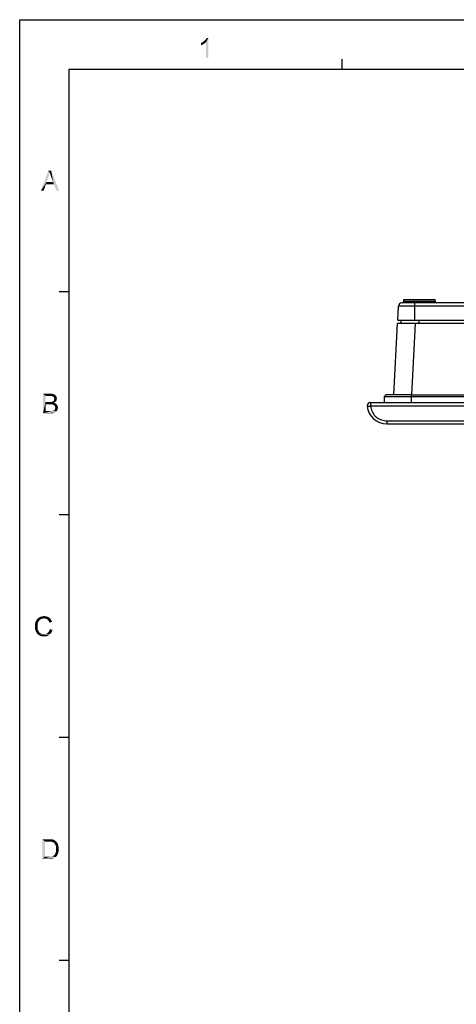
# Model space of a CAD drawing. Extents: x 0 to 1189, y 0 to 841.
# Tile 24 of 125: x 0 to 132, y 542 to 841. Entities that reach past the tile are written whole.
import ezdxf

# ---------------------------------------------------------------- set-up
doc = ezdxf.new("R2010")
doc.units = 0
doc.header["$LTSCALE"] = 65.395
doc.header["$MEASUREMENT"] = 0
doc.layers.get('0').update_dxf_attribs({"linetype": 'CONTINUOUS'})
doc.layers.add('7_ALL_FEATURES', color=7, linetype='CONTINUOUS')

msp = doc.modelspace()

# ---------------------------------------------------------------- linework, layer by layer
at = {"linetype": 'Continuous'}
for p, q in [((0, 0), (0, 841)), ((0, 841), (1189, 841)), ((97.78571, 826), (97.78571, 829)), ((15, 15), (15, 826)), ((15, 826), (1174, 826)), ((15, 758.41667), (12, 758.41667)), ((15, 690.83333), (12, 690.83333)), ((15, 623.25), (12, 623.25)), ((15, 555.66667), (12, 555.66667))]:
    msp.add_line(p, q, dxfattribs=at)
for points in [[(54.95375, 833.94987), (55.22042, 834.0832), (56.42042, 834.12765)], [(54.95375, 833.94987), (56.42042, 834.12765), (56.10931, 833.86098)], [(56.10931, 833.86098), (54.95375, 833.23876), (54.95375, 833.94987)], [(56.10931, 833.86098), (55.70931, 833.59431), (54.95375, 833.23876)], [(55.70931, 833.59431), (55.30931, 833.37209), (54.95375, 833.23876)], [(56.42042, 834.12765), (55.22042, 834.0832), (55.53153, 834.26098)], [(55.53153, 834.26098), (55.75375, 834.43876), (57.17597, 835.46098)], [(56.42042, 834.12765), (55.53153, 834.26098), (57.17597, 835.46098)], [(55.75375, 834.43876), (56.02042, 834.66098), (57.17597, 835.46098)], [(56.02042, 834.66098), (56.24264, 834.83876), (57.17597, 835.46098)], [(56.24264, 834.83876), (56.42042, 835.06098), (57.17597, 835.46098)], [(56.42042, 835.06098), (56.55375, 835.23876), (57.17597, 835.46098)], [(56.42042, 829.46098), (56.42042, 834.12765), (57.17597, 835.46098)], [(56.42042, 829.46098), (57.17597, 835.46098), (57.17597, 829.46098)], [(57.17597, 835.46098), (56.55375, 835.23876), (56.68708, 835.46098)], [(9.1028, 794.5689), (6.43614, 789.19113), (8.65836, 795.19113)], [(9.1028, 794.5689), (8.92503, 793.94668), (6.43614, 789.19113)], [(8.65836, 795.19113), (9.54725, 795.19113), (9.1028, 794.5689)], [(9.19169, 794.30224), (9.1028, 794.5689), (9.54725, 795.19113)], [(9.32503, 793.99113), (9.19169, 794.30224), (9.54725, 795.19113)], [(9.41391, 793.63557), (9.32503, 793.99113), (9.54725, 795.19113)], [(9.54725, 793.28001), (9.41391, 793.63557), (9.54725, 795.19113)], [(10.16947, 791.72446), (9.54725, 793.28001), (9.54725, 795.19113)], [(10.39169, 791.05779), (10.16947, 791.72446), (9.54725, 795.19113)], [(11.1028, 789.19113), (10.39169, 791.05779), (9.54725, 795.19113)], [(11.1028, 789.19113), (9.54725, 795.19113), (11.94725, 789.19113)], [(8.92503, 793.94668), (8.74725, 793.3689), (6.43614, 789.19113)], [(8.74725, 793.3689), (8.12503, 791.72446), (6.43614, 789.19113)], [(8.12503, 791.72446), (7.9028, 791.05779), (6.43614, 789.19113)], [(8.12503, 791.72446), (10.16947, 791.72446), (7.9028, 791.05779)], [(10.39169, 791.05779), (7.9028, 791.05779), (10.16947, 791.72446)], [(6.43614, 789.19113), (7.9028, 791.05779), (7.28058, 789.19113)], [(7.05836, 727.60779), (9.28058, 727.60779), (7.85836, 726.89668)], [(7.85836, 726.89668), (7.05836, 721.60779), (7.05836, 727.60779)], [(7.85836, 726.89668), (7.85836, 725.07446), (7.05836, 721.60779)], [(9.28058, 727.60779), (9.59169, 727.56335), (7.85836, 726.89668)], [(9.59169, 727.56335), (9.9028, 727.5189), (7.85836, 726.89668)], [(9.9028, 727.5189), (10.16947, 727.47446), (7.85836, 726.89668)], [(10.16947, 727.47446), (10.39169, 727.38557), (7.85836, 726.89668)], [(10.39169, 727.38557), (10.56947, 727.29668), (7.85836, 726.89668)], [(10.56947, 727.29668), (10.74725, 727.16335), (7.85836, 726.89668)], [(10.74725, 727.16335), (10.88058, 727.03002), (7.85836, 726.89668)], [(9.01391, 726.89668), (7.85836, 726.89668), (10.88058, 727.03002)], [(9.32503, 726.85224), (9.01391, 726.89668), (10.88058, 727.03002)], [(9.54725, 726.85224), (9.32503, 726.85224), (10.88058, 727.03002)], [(9.54725, 726.85224), (10.88058, 727.03002), (11.01391, 726.85224)], [(11.01391, 726.85224), (9.76947, 726.8078), (9.54725, 726.85224)], [(9.9028, 726.8078), (9.76947, 726.8078), (11.01391, 726.85224)], [(10.03614, 726.7189), (9.9028, 726.8078), (11.01391, 726.85224)], [(10.12503, 726.67446), (10.03614, 726.7189), (11.01391, 726.85224)], [(10.12503, 726.67446), (11.01391, 726.85224), (11.14725, 726.67446)], [(11.14725, 726.67446), (10.25836, 726.58557), (10.12503, 726.67446)], [(10.3028, 726.49668), (10.25836, 726.58557), (11.14725, 726.67446)], [(10.3028, 726.49668), (11.14725, 726.67446), (11.19169, 726.45224)], [(11.19169, 726.45224), (10.43614, 726.23002), (10.3028, 726.49668)], [(10.39169, 725.51891), (10.43614, 725.65224), (11.19169, 725.69668)], [(10.39169, 725.51891), (11.19169, 725.69668), (11.14725, 725.51891)], [(11.19169, 726.45224), (11.23614, 726.27446), (10.43614, 726.23002)], [(10.43614, 726.23002), (11.23614, 726.27446), (11.28058, 726.05224)], [(11.28058, 726.05224), (10.48058, 725.96335), (10.43614, 726.23002)], [(11.23614, 725.87446), (10.43614, 725.78557), (10.48058, 725.96335)], [(10.43614, 725.78557), (11.23614, 725.87446), (11.19169, 725.69668)], [(11.19169, 725.69668), (10.43614, 725.65224), (10.43614, 725.78557)], [(10.48058, 725.96335), (11.28058, 726.05224), (11.23614, 725.87446)], [(7.85836, 725.07446), (7.85836, 724.36335), (7.05836, 721.60779)], [(7.85836, 724.36335), (7.85836, 722.31891), (7.05836, 721.60779)], [(9.72503, 725.07446), (10.79169, 725.03002), (7.85836, 724.36335)], [(9.54725, 725.07446), (9.72503, 725.07446), (7.85836, 724.36335)], [(9.36947, 725.07446), (9.54725, 725.07446), (7.85836, 724.36335)], [(9.1028, 725.07446), (9.36947, 725.07446), (7.85836, 724.36335)], [(7.85836, 725.07446), (9.1028, 725.07446), (7.85836, 724.36335)], [(10.79169, 725.03002), (10.61391, 724.89668), (7.85836, 724.36335)], [(10.61391, 724.89668), (10.39169, 724.80779), (7.85836, 724.36335)], [(10.39169, 724.80779), (10.65836, 724.67446), (7.85836, 724.36335)], [(10.65836, 724.67446), (10.88058, 724.58557), (7.85836, 724.36335)], [(10.88058, 724.58557), (11.1028, 724.40779), (7.85836, 724.36335)], [(9.19169, 724.36335), (7.85836, 724.36335), (11.1028, 724.40779)], [(9.45836, 724.3189), (9.19169, 724.36335), (11.1028, 724.40779)], [(9.68058, 724.3189), (9.45836, 724.3189), (11.1028, 724.40779)], [(9.9028, 724.27446), (9.68058, 724.3189), (11.1028, 724.40779)], [(9.72503, 725.07446), (9.85836, 725.1189), (10.92503, 725.16335)], [(9.72503, 725.07446), (10.92503, 725.16335), (10.79169, 725.03002)], [(10.92503, 725.16335), (9.85836, 725.1189), (9.99169, 725.16335)], [(10.08058, 724.23002), (9.9028, 724.27446), (11.1028, 724.40779)], [(9.99169, 725.16335), (10.12503, 725.25224), (11.05836, 725.34112)], [(9.99169, 725.16335), (11.05836, 725.34112), (10.92503, 725.16335)], [(10.08058, 724.23002), (11.1028, 724.40779), (11.28058, 724.23002)], [(11.28058, 724.23002), (10.21391, 724.18557), (10.08058, 724.23002)], [(11.05836, 725.34112), (10.12503, 725.25224), (10.21391, 725.34112)], [(10.21391, 725.34112), (10.3028, 725.43002), (11.14725, 725.51891)], [(10.21391, 725.34112), (11.14725, 725.51891), (11.05836, 725.34112)], [(10.34725, 724.09668), (10.21391, 724.18557), (11.28058, 724.23002)], [(11.14725, 725.51891), (10.3028, 725.43002), (10.39169, 725.51891)], [(10.34725, 724.09668), (11.28058, 724.23002), (11.41391, 724.05224)], [(11.41391, 724.05224), (10.48058, 724.00779), (10.34725, 724.09668)], [(10.56947, 723.9189), (10.48058, 724.00779), (11.41391, 724.05224)], [(11.45836, 722.7189), (10.52503, 722.63002), (10.65836, 722.80779)], [(10.52503, 722.63002), (11.45836, 722.7189), (11.36947, 722.54113)], [(10.56947, 723.9189), (11.41391, 724.05224), (11.5028, 723.83002)], [(11.5028, 723.83002), (10.65836, 723.78557), (10.56947, 723.9189)], [(10.7028, 723.65224), (10.65836, 723.78557), (11.5028, 723.83002)], [(11.54725, 722.94113), (10.65836, 722.80779), (10.74725, 723.07446)], [(10.65836, 722.80779), (11.54725, 722.94113), (11.45836, 722.7189)], [(10.7028, 723.65224), (11.5028, 723.83002), (11.54725, 723.56335)], [(11.54725, 723.56335), (10.74725, 723.47446), (10.7028, 723.65224)], [(10.79169, 723.34113), (10.74725, 723.47446), (11.54725, 723.56335)], [(11.59169, 723.34113), (11.54725, 723.1189), (10.74725, 723.07446)], [(11.59169, 723.34113), (10.74725, 723.07446), (10.79169, 723.34113)], [(10.74725, 723.07446), (11.54725, 723.1189), (11.54725, 722.94113)], [(10.79169, 723.34113), (11.54725, 723.56335), (11.59169, 723.34113)], [(9.9028, 722.31891), (11.19169, 722.23002), (7.05836, 721.60779)], [(9.76947, 722.31891), (9.9028, 722.31891), (7.05836, 721.60779)], [(9.68058, 722.31891), (9.76947, 722.31891), (7.05836, 721.60779)], [(9.5028, 722.31891), (9.68058, 722.31891), (7.05836, 721.60779)], [(9.32503, 722.31891), (9.5028, 722.31891), (7.05836, 721.60779)], [(7.85836, 722.31891), (9.32503, 722.31891), (7.05836, 721.60779)], [(11.19169, 722.23002), (11.05836, 722.09668), (7.05836, 721.60779)], [(11.05836, 722.09668), (10.96947, 721.96335), (7.05836, 721.60779)], [(10.96947, 721.96335), (10.79169, 721.87446), (7.05836, 721.60779)], [(10.79169, 721.87446), (10.65836, 721.83002), (7.05836, 721.60779)], [(10.65836, 721.83002), (10.48058, 721.74113), (7.05836, 721.60779)], [(10.48058, 721.74113), (10.3028, 721.69668), (7.05836, 721.60779)], [(10.3028, 721.69668), (10.08058, 721.65224), (7.05836, 721.60779)], [(9.32503, 721.60779), (7.05836, 721.60779), (10.08058, 721.65224)], [(9.59169, 721.60779), (9.32503, 721.60779), (10.08058, 721.65224)], [(9.59169, 721.60779), (10.08058, 721.65224), (9.85836, 721.60779)], [(11.28058, 722.36335), (9.9028, 722.31891), (10.12503, 722.40779)], [(9.9028, 722.31891), (11.28058, 722.36335), (11.19169, 722.23002)], [(10.12503, 722.40779), (10.34725, 722.49668), (11.36947, 722.54113)], [(10.12503, 722.40779), (11.36947, 722.54113), (11.28058, 722.36335)], [(11.36947, 722.54113), (10.34725, 722.49668), (10.52503, 722.63002)], [(7.84638, 660.0689), (6.64638, 659.98002), (7.00194, 660.0689)], [(6.64638, 659.98002), (7.84638, 660.0689), (8.24638, 659.98002)], [(7.00194, 660.0689), (7.40194, 660.11335), (7.84638, 660.0689)], [(5.49083, 657.89113), (4.60194, 657.49113), (4.69083, 657.93557)], [(5.49083, 657.89113), (5.44638, 657.62446), (4.60194, 657.49113)], [(4.60194, 657.49113), (5.44638, 657.62446), (5.40194, 657.35779)], [(5.40194, 657.35779), (4.60194, 657.04668), (4.60194, 657.49113)], [(4.60194, 657.04668), (5.40194, 657.35779), (5.40194, 657.04668)], [(5.40194, 657.04668), (5.40194, 656.69113), (4.60194, 656.64668)], [(5.40194, 657.04668), (4.60194, 656.64668), (4.60194, 657.04668)], [(5.57971, 658.20224), (4.69083, 657.93557), (4.77971, 658.29113)], [(4.69083, 657.93557), (5.57971, 658.20224), (5.49083, 657.89113)], [(5.84638, 658.69113), (5.6686, 658.42446), (4.77971, 658.29113)], [(5.84638, 658.69113), (4.77971, 658.29113), (4.95749, 658.69113)], [(4.77971, 658.29113), (5.6686, 658.42446), (5.57971, 658.20224)], [(6.02416, 658.8689), (4.95749, 658.69113), (5.13527, 659.00224)], [(4.95749, 658.69113), (6.02416, 658.8689), (5.84638, 658.69113)], [(6.4686, 659.18002), (5.13527, 659.00224), (5.35749, 659.2689)], [(6.4686, 659.18002), (6.20194, 659.04668), (5.13527, 659.00224)], [(5.13527, 659.00224), (6.20194, 659.04668), (6.02416, 658.8689)], [(7.35749, 659.40224), (5.35749, 659.2689), (5.62416, 659.53557)], [(7.35749, 659.40224), (7.04638, 659.35779), (5.35749, 659.2689)], [(7.04638, 659.35779), (6.73527, 659.31335), (5.35749, 659.2689)], [(5.35749, 659.2689), (6.73527, 659.31335), (6.4686, 659.18002)], [(8.91305, 659.62446), (5.62416, 659.53557), (5.93527, 659.71335)], [(7.35749, 659.40224), (5.62416, 659.53557), (8.91305, 659.62446)], [(8.60194, 659.84668), (5.93527, 659.71335), (6.29083, 659.89113)], [(5.93527, 659.71335), (8.60194, 659.84668), (8.91305, 659.62446)], [(8.24638, 659.98002), (6.29083, 659.89113), (6.64638, 659.98002)], [(6.29083, 659.89113), (8.24638, 659.98002), (8.60194, 659.84668)], [(7.6686, 659.35779), (7.35749, 659.40224), (8.91305, 659.62446)], [(7.6686, 659.35779), (8.91305, 659.62446), (9.22416, 659.35779)], [(9.22416, 659.35779), (7.93527, 659.31335), (7.6686, 659.35779)], [(8.15749, 659.22446), (7.93527, 659.31335), (9.22416, 659.35779)], [(8.37971, 659.09113), (8.15749, 659.22446), (9.22416, 659.35779)], [(8.37971, 659.09113), (9.22416, 659.35779), (9.44638, 659.09113)], [(9.44638, 659.09113), (8.55749, 658.91335), (8.37971, 659.09113)], [(8.55749, 658.91335), (9.44638, 659.09113), (9.62416, 658.73557)], [(9.62416, 658.73557), (8.73527, 658.69113), (8.55749, 658.91335)], [(8.8686, 658.4689), (8.73527, 658.69113), (9.62416, 658.73557)], [(8.8686, 658.4689), (9.62416, 658.73557), (9.80194, 658.33557)], [(9.80194, 658.33557), (9.00194, 658.15779), (8.8686, 658.4689)], [(4.60194, 656.64668), (5.40194, 656.69113), (5.44638, 656.33557)], [(5.44638, 656.33557), (4.64638, 656.20224), (4.60194, 656.64668)], [(4.64638, 656.20224), (5.44638, 656.33557), (5.49083, 656.02446)], [(5.49083, 656.02446), (4.77971, 655.84668), (4.64638, 656.20224)], [(4.77971, 655.84668), (5.49083, 656.02446), (5.62416, 655.7578)], [(5.62416, 655.7578), (4.91305, 655.44668), (4.77971, 655.84668)], [(5.62416, 655.7578), (5.71305, 655.49113), (4.91305, 655.44668)], [(4.91305, 655.44668), (5.71305, 655.49113), (5.89083, 655.2689)], [(5.89083, 655.2689), (5.09083, 655.09113), (4.91305, 655.44668)], [(5.09083, 655.09113), (5.89083, 655.2689), (6.0686, 655.04668)], [(6.0686, 655.04668), (5.31305, 654.78001), (5.09083, 655.09113)], [(6.0686, 655.04668), (6.29083, 654.91335), (5.31305, 654.78001)], [(5.31305, 654.78001), (6.29083, 654.91335), (6.55749, 654.78001)], [(6.55749, 654.78001), (5.53527, 654.51335), (5.31305, 654.78001)], [(6.55749, 654.78001), (6.82416, 654.69113), (5.53527, 654.51335)], [(5.53527, 654.51335), (7.6686, 654.64668), (9.31305, 654.73557)], [(5.53527, 654.51335), (9.31305, 654.73557), (9.00194, 654.42446)], [(6.82416, 654.69113), (7.04638, 654.64668), (5.53527, 654.51335)], [(7.35749, 654.64668), (7.6686, 654.64668), (5.53527, 654.51335)], [(7.04638, 654.64668), (7.35749, 654.64668), (5.53527, 654.51335)], [(9.00194, 654.42446), (5.84638, 654.29113), (5.53527, 654.51335)], [(5.84638, 654.29113), (9.00194, 654.42446), (8.64638, 654.20224)], [(8.64638, 654.20224), (6.15749, 654.11335), (5.84638, 654.29113)], [(6.51305, 654.02446), (6.15749, 654.11335), (8.64638, 654.20224)], [(6.51305, 654.02446), (8.64638, 654.20224), (8.29083, 654.02446)], [(8.29083, 654.02446), (6.95749, 653.98002), (6.51305, 654.02446)], [(6.95749, 653.98002), (8.29083, 654.02446), (7.89083, 653.98002)], [(9.31305, 654.73557), (7.6686, 654.64668), (7.97971, 654.73557)], [(7.97971, 654.73557), (8.24638, 654.82446), (9.57971, 655.04668)], [(7.97971, 654.73557), (9.57971, 655.04668), (9.31305, 654.73557)], [(8.24638, 654.82446), (8.4686, 655.00224), (9.57971, 655.04668)], [(9.57971, 655.04668), (8.4686, 655.00224), (8.69083, 655.22446)], [(9.75749, 655.44668), (8.69083, 655.22446), (8.8686, 655.49113)], [(8.69083, 655.22446), (9.75749, 655.44668), (9.57971, 655.04668)], [(8.8686, 655.49113), (9.00194, 655.7578), (9.93527, 655.93557)], [(8.8686, 655.49113), (9.93527, 655.93557), (9.75749, 655.44668)], [(9.93527, 655.93557), (9.00194, 655.7578), (9.13527, 656.11335)], [(7.89083, 653.98002), (7.40194, 653.93557), (6.95749, 653.98002)], [(6.8686, 592.44113), (8.91305, 592.44113), (7.6686, 591.73001)], [(7.6686, 591.73001), (6.8686, 586.44113), (6.8686, 592.44113)], [(7.6686, 591.73001), (7.6686, 587.15224), (6.8686, 586.44113)], [(8.91305, 592.44113), (9.2686, 592.39668), (7.6686, 591.73001)], [(9.53527, 592.39668), (9.80194, 592.35224), (7.6686, 591.73001)], [(9.2686, 592.39668), (9.53527, 592.39668), (7.6686, 591.73001)], [(9.97971, 592.35224), (10.24638, 592.26335), (7.6686, 591.73001)], [(9.80194, 592.35224), (9.97971, 592.35224), (7.6686, 591.73001)], [(10.24638, 592.26335), (10.4686, 592.17446), (7.6686, 591.73001)], [(10.4686, 592.17446), (10.69083, 592.04113), (7.6686, 591.73001)], [(10.69083, 592.04113), (10.8686, 591.90779), (7.6686, 591.73001)], [(8.91305, 591.73001), (7.6686, 591.73001), (10.8686, 591.90779)], [(9.2686, 591.68557), (8.91305, 591.73001), (10.8686, 591.90779)], [(9.53527, 591.68557), (9.2686, 591.68557), (10.8686, 591.90779)], [(9.53527, 591.68557), (10.8686, 591.90779), (11.09083, 591.68557)], [(11.09083, 591.68557), (9.75749, 591.64113), (9.53527, 591.68557)], [(9.93527, 591.59668), (9.75749, 591.64113), (11.09083, 591.68557)], [(10.15749, 591.46335), (9.93527, 591.59668), (11.09083, 591.68557)], [(10.15749, 591.46335), (11.09083, 591.68557), (11.31305, 591.46335)], [(11.31305, 591.46335), (10.37971, 591.33001), (10.15749, 591.46335)], [(10.37971, 591.33001), (11.31305, 591.46335), (11.44638, 591.19668)], [(11.44638, 591.19668), (10.55749, 591.15224), (10.37971, 591.33001)], [(10.69083, 590.93001), (10.55749, 591.15224), (11.44638, 591.19668)], [(10.69083, 590.93001), (11.44638, 591.19668), (11.57971, 590.88557)], [(11.57971, 590.88557), (10.8686, 590.6189), (10.69083, 590.93001)], [(10.8686, 590.6189), (11.57971, 590.88557), (11.71305, 590.57446)], [(11.71305, 590.57446), (10.95749, 590.30779), (10.8686, 590.6189)], [(11.71305, 588.53001), (10.8686, 588.30779), (10.95749, 588.57446)], [(10.8686, 588.30779), (11.71305, 588.53001), (11.6686, 588.2189)], [(10.95749, 590.30779), (11.71305, 590.57446), (11.75749, 590.2189)], [(11.75749, 590.2189), (11.00194, 589.90779), (10.95749, 590.30779)], [(11.80194, 588.79668), (10.95749, 588.57446), (11.00194, 588.84113)], [(10.95749, 588.57446), (11.80194, 588.79668), (11.71305, 588.53001)], [(11.00194, 589.90779), (11.75749, 590.2189), (11.80194, 589.86335)], [(11.80194, 589.86335), (11.04638, 589.46335), (11.00194, 589.90779)], [(11.84638, 589.46335), (11.00194, 589.15224), (11.04638, 589.46335)], [(11.00194, 589.15224), (11.84638, 589.46335), (11.80194, 589.10779)], [(11.80194, 589.10779), (11.00194, 588.84113), (11.00194, 589.15224)], [(11.00194, 588.84113), (11.80194, 589.10779), (11.80194, 588.79668)], [(11.04638, 589.46335), (11.80194, 589.86335), (11.84638, 589.46335)], [(9.49083, 587.15224), (11.00194, 587.06335), (6.8686, 586.44113)], [(9.22416, 587.15224), (9.49083, 587.15224), (6.8686, 586.44113)], [(8.95749, 587.15224), (9.22416, 587.15224), (6.8686, 586.44113)], [(7.6686, 587.15224), (8.95749, 587.15224), (6.8686, 586.44113)], [(11.00194, 587.06335), (10.69083, 586.84113), (6.8686, 586.44113)], [(10.69083, 586.84113), (10.37971, 586.66335), (6.8686, 586.44113)], [(10.37971, 586.66335), (9.97971, 586.53001), (6.8686, 586.44113)], [(9.00194, 586.44113), (6.8686, 586.44113), (9.97971, 586.53001)], [(9.00194, 586.44113), (9.97971, 586.53001), (9.53527, 586.44113)], [(9.49083, 587.15224), (9.71305, 587.19668), (11.2686, 587.37446)], [(9.49083, 587.15224), (11.2686, 587.37446), (11.00194, 587.06335)], [(9.71305, 587.19668), (9.89083, 587.24113), (11.2686, 587.37446)], [(9.89083, 587.24113), (10.02416, 587.28557), (11.2686, 587.37446)], [(11.2686, 587.37446), (10.02416, 587.28557), (10.20194, 587.37446)], [(10.20194, 587.37446), (10.29083, 587.46335), (11.35749, 587.55224)], [(10.20194, 587.37446), (11.35749, 587.55224), (11.2686, 587.37446)], [(11.35749, 587.55224), (10.29083, 587.46335), (10.42416, 587.55224)], [(10.42416, 587.55224), (10.55749, 587.68557), (11.49083, 587.77446)], [(10.42416, 587.55224), (11.49083, 587.77446), (11.35749, 587.55224)], [(11.49083, 587.77446), (10.55749, 587.68557), (10.69083, 587.86335)], [(11.57971, 587.99668), (10.69083, 587.86335), (10.77971, 588.08557)], [(10.69083, 587.86335), (11.57971, 587.99668), (11.49083, 587.77446)], [(11.6686, 588.2189), (10.77971, 588.08557), (10.8686, 588.30779)], [(10.77971, 588.08557), (11.6686, 588.2189), (11.57971, 587.99668)]]:
    msp.add_solid(points, dxfattribs=at)
at = {"layer": '7_ALL_FEATURES', "linetype": 'Continuous'}
for p, q in [((116.4204, 755.58553), (116.4204, 756.08553)), ((116.4204, 756.08553), (125.9204, 756.08553)), ((116.4204, 755.58553), (125.9204, 755.58553)), ((125.9204, 755.58553), (125.9204, 756.08553)), ((114.57062, 749.88553), (114.79347, 754.13786)), ((413.22737, 754.13786), (114.79347, 754.13786)), ((412.22874, 755.08553), (115.7921, 755.08553)), ((119.76042, 749.88553), (119.76042, 755.08553)), ((114.57062, 749.88553), (413.45023, 749.88553)), ((115.50213, 749.88553), (115.48467, 748.88555)), ((121.02033, 749.88553), (121.02102, 748.88553)), ((113.38063, 727.17926), (114.51821, 748.88553)), ((413.50263, 748.88553), (114.51821, 748.88553)), ((118.87309, 727.17923), (120.01067, 748.88553)), ((110.56042, 724.88553), (110.56042, 726.68553)), ((110.56042, 726.68553), (417.46042, 726.68553)), ((118.00446, 727.18552), (111.06063, 727.18553)), ((112.41241, 727.18553), (112.30262, 727.18552)), ((113.0277, 727.18552), (112.58288, 727.18551)), ((114.05632, 727.18551), (113.74714, 727.18552)), ((113.86989, 727.18552), (113.74714, 727.18552)), ((114.47236, 727.18552), (114.05632, 727.18551)), ((115.13773, 727.18552), (114.79632, 727.18552)), ((118.75288, 727.18553), (118.00446, 727.18552)), ((118.75288, 724.88553), (118.75288, 727.18553)), ((118.75288, 727.18553), (409.26796, 727.18553)), ((105.31993, 723.8896), (105.32495, 723.78538)), ((106.19055, 723.82062), (106.31999, 723.83319)), ((106.31996, 724.88553), (421.70089, 724.88553)), ((106.31999, 724.88553), (106.31999, 723.83319)), ((106.31999, 723.83319), (421.70087, 723.83319)), ((111.29486, 719.33319), (111.29486, 718.38553)), ((111.29486, 719.33319), (416.72598, 719.33319)), ((111.29486, 718.38553), (416.72598, 718.38553))]:
    msp.add_line(p, q, dxfattribs=at)
for points in [[(105.32503, 723.78529), (105.33417, 723.77934), (105.36006, 723.77521), (105.40227, 723.77297), (105.46007, 723.77266), (105.53249, 723.7743), (105.61829, 723.77783), (105.71602, 723.78318), (105.82401, 723.79026), (105.94044, 723.79897), (106.06331, 723.80915), (106.19055, 723.82062)], [(106.31999, 723.83319), (106.38466, 723.39669), (106.48375, 722.97457), (106.61724, 722.56683), (106.78821, 722.16976), (106.99359, 721.78707), (107.22415, 721.4299), (107.4814, 721.10013), (107.76384, 720.79587), (108.05769, 720.52259), (108.35794, 720.28403), (108.6696, 720.07645), (108.99401, 719.89403), (109.3285, 719.73421), (109.67573, 719.59954), (110.04505, 719.49192), (110.43957, 719.41197), (110.85617, 719.35906), (111.29486, 719.33319)]]:
    msp.add_lwpolyline(points, dxfattribs=at)
for centre, radius, start, end in [((115.9204, 755.58553), 0.5, 270.0000017, 0), ((126.4204, 755.58553), 0.5, 180, 269.9999983), ((115.7921, 754.08553), 1, 90, 177), ((111.06042, 726.68553), 0.5, 60, 180), ((106.31992, 723.88553), 1, 89.9978552, 179.7738404), ((111.29486, 724.38553), 6, 185.7406815, 270)]:
    msp.add_arc(centre, radius, start, end, dxfattribs=at)

doc.saveas('drawing.dxf')
